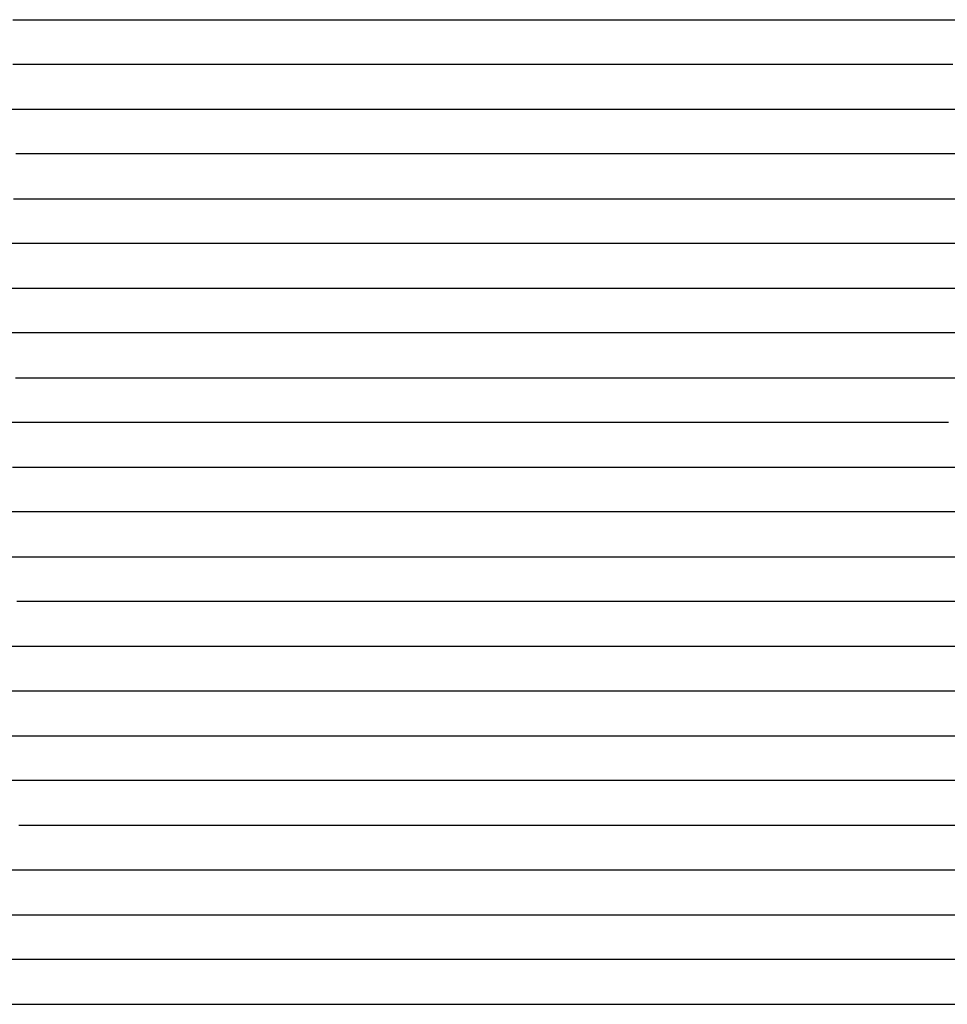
# Model space of a CAD drawing. Extents: x -4 to 4.3, y -2 to 2.5.
# Tile 90 of 108: x 2.74 to 3, y -0.6 to -0.32. Entities that reach past the tile are written whole.
import ezdxf

# ---------------------------------------------------------------- set-up
doc = ezdxf.new("R2010")
doc.units = 0

msp = doc.modelspace()

# ---------------------------------------------------------------- linework, layer by layer
at = {"layer": 'Default', "color": 72, "linetype": 'CONTINUOUS'}
for p, q in [((2.742464, -0.32496, -0.125507), (2.752118, -0.32496, -0.139423)), ((2.752118, -0.32496, -0.139423), (2.756571, -0.32496, -0.145269)), ((2.756571, -0.32496, -0.145269), (2.758797, -0.32496, -0.142723)), ((2.758797, -0.32496, -0.142723), (2.761024, -0.32496, -0.140432)), ((2.761024, -0.32496, -0.140432), (2.771915, -0.32496, -0.131934)), ((2.771915, -0.32496, -0.131934), (2.784234, -0.32496, -0.12611)), ((2.784234, -0.32496, -0.12611), (2.79836, -0.32496, -0.123018)), ((2.79836, -0.32496, -0.123018), (2.813624, -0.32496, -0.121595)), ((2.813624, -0.32496, -0.121595), (2.829181, -0.32496, -0.123634)), ((2.829181, -0.32496, -0.123634), (2.844674, -0.32496, -0.127149)), ((2.844674, -0.32496, -0.127149), (2.859911, -0.32496, -0.134035)), ((2.859911, -0.32496, -0.134035), (2.867031, -0.32496, -0.139242)), ((2.867031, -0.32496, -0.139242), (2.87415, -0.32496, -0.146345)), ((2.87415, -0.32496, -0.146345), (2.885211, -0.32496, -0.153804)), ((2.885211, -0.32496, -0.153804), (2.88845, -0.32496, -0.152519)), ((2.88845, -0.32496, -0.152519), (2.891688, -0.32496, -0.151437)), ((2.891688, -0.32496, -0.151437), (2.898165, -0.32496, -0.149843)), ((2.898165, -0.32496, -0.149843), (2.913338, -0.32496, -0.148853)), ((2.913338, -0.32496, -0.148853), (2.92893, -0.32496, -0.151772)), ((2.92893, -0.32496, -0.151772), (2.944288, -0.32496, -0.159199)), ((2.944288, -0.32496, -0.159199), (2.951321, -0.32496, -0.16444)), ((2.951321, -0.32496, -0.16444), (2.958354, -0.32496, -0.158212)), ((2.958354, -0.32496, -0.158212), (2.970144, -0.32496, -0.14854)), ((2.970144, -0.32496, -0.14854), (2.982224, -0.32496, -0.140101)), ((2.982224, -0.32496, -0.140101), (2.995033, -0.32496, -0.132522)), ((2.995033, -0.32496, -0.132522), (3.008481, -0.32496, -0.125764)), ((2.750599, -0.33746, -0.133163), (2.742541, -0.33746, -0.122196)), ((2.755525, -0.33746, -0.141192), (2.750599, -0.33746, -0.133163)), ((2.757167, -0.33746, -0.143387), (2.755525, -0.33746, -0.141192)), ((2.763734, -0.33746, -0.138038), (2.757167, -0.33746, -0.143387)), ((2.778671, -0.33746, -0.128417), (2.763734, -0.33746, -0.138038)), ((2.794173, -0.33746, -0.123656), (2.778671, -0.33746, -0.128417)), ((2.809744, -0.33746, -0.121694), (2.794173, -0.33746, -0.123656)), ((2.824585, -0.33746, -0.122933), (2.809744, -0.33746, -0.121694)), ((2.838906, -0.33746, -0.127649), (2.824585, -0.33746, -0.122933)), ((2.852172, -0.33746, -0.133437), (2.838906, -0.33746, -0.127649)), ((2.863507, -0.33746, -0.140491), (2.852172, -0.33746, -0.133437)), ((2.871017, -0.33746, -0.147617), (2.863507, -0.33746, -0.140491)), ((2.874772, -0.33746, -0.15234), (2.871017, -0.33746, -0.147617)), ((2.878527, -0.33746, -0.155296), (2.874772, -0.33746, -0.15234)), ((2.894021, -0.33746, -0.150857), (2.878527, -0.33746, -0.155296)), ((2.909542, -0.33746, -0.148828), (2.894021, -0.33746, -0.150857)), ((2.924216, -0.33746, -0.150529), (2.909542, -0.33746, -0.148828)), ((2.937737, -0.33746, -0.155474), (2.924216, -0.33746, -0.150529)), ((2.944002, -0.33746, -0.159103), (2.937737, -0.33746, -0.155474)), ((2.950268, -0.33746, -0.158191), (2.944002, -0.33746, -0.159103)), ((2.976595, -0.33746, -0.13921), (2.950268, -0.33746, -0.158191)), ((2.990555, -0.33746, -0.131114), (2.976595, -0.33746, -0.13921)), ((3.005104, -0.33746, -0.123801), (2.990555, -0.33746, -0.131114)), ((2.734994, -0.34996, -0.110095), (2.745486, -0.34996, -0.122957)), ((2.745486, -0.34996, -0.122957), (2.755362, -0.34996, -0.136793)), ((2.755362, -0.34996, -0.136793), (2.76444, -0.34996, -0.140955)), ((2.76444, -0.34996, -0.140955), (2.767991, -0.34996, -0.137964)), ((2.767991, -0.34996, -0.137964), (2.771542, -0.34996, -0.135407)), ((2.771542, -0.34996, -0.135407), (2.778643, -0.34996, -0.131355)), ((2.778643, -0.34996, -0.131355), (2.792214, -0.34996, -0.126722)), ((2.792214, -0.34996, -0.126722), (2.807002, -0.34996, -0.124512)), ((2.807002, -0.34996, -0.124512), (2.822455, -0.34996, -0.12522)), ((2.822455, -0.34996, -0.12522), (2.838064, -0.34996, -0.130297)), ((2.838064, -0.34996, -0.130297), (2.866138, -0.34996, -0.147812)), ((2.866138, -0.34996, -0.147812), (2.879441, -0.34996, -0.15179)), ((2.879441, -0.34996, -0.15179), (2.894411, -0.34996, -0.153493)), ((2.894411, -0.34996, -0.153493), (2.909936, -0.34996, -0.151475)), ((2.909936, -0.34996, -0.151475), (2.92543, -0.34996, -0.153572)), ((2.92543, -0.34996, -0.153572), (2.940914, -0.34996, -0.156558)), ((2.940914, -0.34996, -0.156558), (2.94475, -0.34996, -0.153789)), ((2.94475, -0.34996, -0.153789), (2.956256, -0.34996, -0.146264)), ((2.956256, -0.34996, -0.146264), (2.982961, -0.34996, -0.131475)), ((2.982961, -0.34996, -0.131475), (2.996643, -0.34996, -0.124514)), ((2.996643, -0.34996, -0.124514), (3.010569, -0.34996, -0.118697)), ((2.763256, -0.36246, -0.144252), (2.743303, -0.36246, -0.11724)), ((2.766843, -0.36246, -0.142503), (2.763256, -0.36246, -0.144252)), ((2.781845, -0.36246, -0.136031), (2.766843, -0.36246, -0.142503)), ((2.797386, -0.36246, -0.131506), (2.781845, -0.36246, -0.136031)), ((2.812833, -0.36246, -0.129901), (2.797386, -0.36246, -0.131506)), ((2.827344, -0.36246, -0.132116), (2.812833, -0.36246, -0.129901)), ((2.856799, -0.36246, -0.144011), (2.827344, -0.36246, -0.132116)), ((2.871415, -0.36246, -0.148314), (2.856799, -0.36246, -0.144011)), ((2.886658, -0.36246, -0.154073), (2.871415, -0.36246, -0.148314)), ((2.902283, -0.36246, -0.157594), (2.886658, -0.36246, -0.154073)), ((2.917572, -0.36246, -0.157638), (2.902283, -0.36246, -0.157594)), ((2.924153, -0.36246, -0.159024), (2.917572, -0.36246, -0.157638)), ((2.930734, -0.36246, -0.155261), (2.924153, -0.36246, -0.159024)), ((2.944332, -0.36246, -0.146559), (2.930734, -0.36246, -0.155261)), ((2.958337, -0.36246, -0.138633), (2.944332, -0.36246, -0.146559)), ((2.972684, -0.36246, -0.131535), (2.958337, -0.36246, -0.138633)), ((3.001946, -0.36246, -0.119235), (2.972684, -0.36246, -0.131535)), ((3.016983, -0.36246, -0.114156), (3.001946, -0.36246, -0.119235)), ((2.742684, -0.37496, -0.110616), (2.75372, -0.37496, -0.123194)), ((2.75372, -0.37496, -0.123194), (2.764026, -0.37496, -0.136497)), ((2.764026, -0.37496, -0.136497), (2.773595, -0.37496, -0.144552)), ((2.773595, -0.37496, -0.144552), (2.776583, -0.37496, -0.143263)), ((2.776583, -0.37496, -0.143263), (2.779571, -0.37496, -0.142175)), ((2.779571, -0.37496, -0.142175), (2.785548, -0.37496, -0.140557)), ((2.785548, -0.37496, -0.140557), (2.80063, -0.37496, -0.138689)), ((2.80063, -0.37496, -0.138689), (2.816136, -0.37496, -0.138674)), ((2.816136, -0.37496, -0.138674), (2.831761, -0.37496, -0.139934)), ((2.831761, -0.37496, -0.139934), (2.847336, -0.37496, -0.144955)), ((2.847336, -0.37496, -0.144955), (2.877417, -0.37496, -0.151718)), ((2.877417, -0.37496, -0.151718), (2.892694, -0.37496, -0.159698)), ((2.892694, -0.37496, -0.159698), (2.906543, -0.37496, -0.163312)), ((2.906543, -0.37496, -0.163312), (2.910323, -0.37496, -0.161207)), ((2.910323, -0.37496, -0.161207), (2.914103, -0.37496, -0.158832)), ((2.914103, -0.37496, -0.158832), (2.934575, -0.37496, -0.14545)), ((2.934575, -0.37496, -0.14545), (2.947751, -0.37496, -0.137999)), ((2.947751, -0.37496, -0.137999), (2.961351, -0.37496, -0.131249)), ((2.961351, -0.37496, -0.131249), (2.989826, -0.37496, -0.120143)), ((2.989826, -0.37496, -0.120143), (3.01936, -0.37496, -0.111291)), ((2.744919, -0.38746, -0.106369), (2.73415, -0.38746, -0.095822)), ((2.755049, -0.38746, -0.117019), (2.744919, -0.38746, -0.106369)), ((2.764503, -0.38746, -0.128119), (2.755049, -0.38746, -0.117019)), ((2.77747, -0.38746, -0.145531), (2.764503, -0.38746, -0.128119)), ((2.779423, -0.38746, -0.148902), (2.77747, -0.38746, -0.145531)), ((2.781375, -0.38746, -0.150501), (2.779423, -0.38746, -0.148902)), ((2.789187, -0.38746, -0.148684), (2.781375, -0.38746, -0.150501)), ((2.804763, -0.38746, -0.148428), (2.789187, -0.38746, -0.148684)), ((2.820187, -0.38746, -0.147207), (2.804763, -0.38746, -0.148428)), ((2.835494, -0.38746, -0.149689), (2.820187, -0.38746, -0.147207)), ((2.851114, -0.38746, -0.152888), (2.835494, -0.38746, -0.149689)), ((2.8661, -0.38746, -0.153279), (2.851114, -0.38746, -0.152888)), ((2.879938, -0.38746, -0.157361), (2.8661, -0.38746, -0.153279)), ((2.886783, -0.38746, -0.160951), (2.879938, -0.38746, -0.157361)), ((2.893628, -0.38746, -0.160057), (2.886783, -0.38746, -0.160951)), ((2.907777, -0.38746, -0.152274), (2.893628, -0.38746, -0.160057)), ((2.921481, -0.38746, -0.145852), (2.907777, -0.38746, -0.152274)), ((2.935617, -0.38746, -0.13811), (2.921481, -0.38746, -0.145852)), ((2.964664, -0.38746, -0.124988), (2.935617, -0.38746, -0.13811)), ((2.979664, -0.38746, -0.119613), (2.964664, -0.38746, -0.124988)), ((3.010247, -0.38746, -0.111198), (2.979664, -0.38746, -0.119613)), ((2.739865, -0.39996, -0.09485), (2.751731, -0.39996, -0.106516)), ((2.751731, -0.39996, -0.106516), (2.762873, -0.39996, -0.118569)), ((2.762873, -0.39996, -0.118569), (2.773479, -0.39996, -0.131302)), ((2.773479, -0.39996, -0.131302), (2.792685, -0.39996, -0.157809)), ((2.792685, -0.39996, -0.157809), (2.797249, -0.39996, -0.158326)), ((2.797249, -0.39996, -0.158326), (2.801812, -0.39996, -0.159289)), ((2.801812, -0.39996, -0.159289), (2.809457, -0.39996, -0.157977)), ((2.809457, -0.39996, -0.157977), (2.817101, -0.39996, -0.156983)), ((2.817101, -0.39996, -0.156983), (2.832596, -0.39996, -0.158698)), ((2.832596, -0.39996, -0.158698), (2.848126, -0.39996, -0.16119)), ((2.848126, -0.39996, -0.16119), (2.863553, -0.39996, -0.160773)), ((2.863553, -0.39996, -0.160773), (2.879173, -0.39996, -0.157199)), ((2.879173, -0.39996, -0.157199), (2.894404, -0.39996, -0.14948)), ((2.894404, -0.39996, -0.14948), (2.922634, -0.39996, -0.137412)), ((2.922634, -0.39996, -0.137412), (2.951595, -0.39996, -0.125602)), ((2.951595, -0.39996, -0.125602), (2.966009, -0.39996, -0.120335)), ((2.966009, -0.39996, -0.120335), (2.980685, -0.39996, -0.115771)), ((2.980685, -0.39996, -0.115771), (2.995605, -0.39996, -0.111868)), ((2.995605, -0.39996, -0.111868), (3.010721, -0.39996, -0.10953)), ((2.74618, -0.41246, -0.095712), (2.735369, -0.41246, -0.085642)), ((2.756486, -0.41246, -0.106468), (2.74618, -0.41246, -0.095712)), ((2.766348, -0.41246, -0.117705), (2.756486, -0.41246, -0.106468)), ((2.775468, -0.41246, -0.128913), (2.766348, -0.41246, -0.117705)), ((2.796597, -0.41246, -0.159979), (2.775468, -0.41246, -0.128913)), ((2.800489, -0.41246, -0.163796), (2.796597, -0.41246, -0.159979)), ((2.808274, -0.41246, -0.161258), (2.800489, -0.41246, -0.163796)), ((2.823851, -0.41246, -0.159928), (2.808274, -0.41246, -0.161258)), ((2.83904, -0.41246, -0.161117), (2.823851, -0.41246, -0.159928)), ((2.853832, -0.41246, -0.157548), (2.83904, -0.41246, -0.161117)), ((2.868101, -0.41246, -0.152691), (2.853832, -0.41246, -0.157548)), ((2.897025, -0.41246, -0.139819), (2.868101, -0.41246, -0.152691)), ((2.911812, -0.41246, -0.134313), (2.897025, -0.41246, -0.139819)), ((2.956501, -0.41246, -0.119548), (2.911812, -0.41246, -0.134313)), ((2.971687, -0.41246, -0.115002), (2.956501, -0.41246, -0.119548)), ((2.987203, -0.41246, -0.111249), (2.971687, -0.41246, -0.115002)), ((3.002827, -0.41246, -0.109387), (2.987203, -0.41246, -0.111249)), ((3.018414, -0.41246, -0.109494), (3.002827, -0.41246, -0.109387)), ((2.743285, -0.42496, -0.089832), (2.755138, -0.42496, -0.102051)), ((2.755138, -0.42496, -0.102051), (2.766017, -0.42496, -0.114744)), ((2.766017, -0.42496, -0.114744), (2.776186, -0.42496, -0.127801)), ((2.776186, -0.42496, -0.127801), (2.785786, -0.42496, -0.141951)), ((2.785786, -0.42496, -0.141951), (2.794559, -0.42496, -0.156173)), ((2.794559, -0.42496, -0.156173), (2.79866, -0.42496, -0.156274)), ((2.79866, -0.42496, -0.156274), (2.8175, -0.42496, -0.149413)), ((2.8175, -0.42496, -0.149413), (2.832166, -0.42496, -0.148707)), ((2.832166, -0.42496, -0.148707), (2.847773, -0.42496, -0.150277)), ((2.847773, -0.42496, -0.150277), (2.863319, -0.42496, -0.143862)), ((2.863319, -0.42496, -0.143862), (2.877732, -0.42496, -0.139961)), ((2.877732, -0.42496, -0.139961), (2.907452, -0.42496, -0.129097)), ((2.907452, -0.42496, -0.129097), (2.937137, -0.42496, -0.120739)), ((2.937137, -0.42496, -0.120739), (2.967399, -0.42496, -0.113115)), ((2.967399, -0.42496, -0.113115), (2.982545, -0.42496, -0.110336)), ((2.982545, -0.42496, -0.110336), (2.997913, -0.42496, -0.109475)), ((2.997913, -0.42496, -0.109475), (3.013514, -0.42496, -0.109948)), ((2.745594, -0.43746, -0.093057), (2.734805, -0.43746, -0.083349)), ((2.755823, -0.43746, -0.103773), (2.745594, -0.43746, -0.093057)), ((2.76546, -0.43746, -0.1149), (2.755823, -0.43746, -0.103773)), ((2.78225, -0.43746, -0.136966), (2.76546, -0.43746, -0.1149)), ((2.786018, -0.43746, -0.143115), (2.78225, -0.43746, -0.136966)), ((2.787903, -0.43746, -0.145722), (2.786018, -0.43746, -0.143115)), ((2.789787, -0.43746, -0.14865), (2.787903, -0.43746, -0.145722)), ((2.820444, -0.43746, -0.140301), (2.789787, -0.43746, -0.14865)), ((2.83599, -0.43746, -0.139119), (2.820444, -0.43746, -0.140301)), ((2.843433, -0.43746, -0.139873), (2.83599, -0.43746, -0.139119)), ((2.850876, -0.43746, -0.140016), (2.843433, -0.43746, -0.139873)), ((2.866022, -0.43746, -0.135184), (2.850876, -0.43746, -0.140016)), ((2.880984, -0.43746, -0.131395), (2.866022, -0.43746, -0.135184)), ((2.895978, -0.43746, -0.126882), (2.880984, -0.43746, -0.131395)), ((2.926381, -0.43746, -0.118478), (2.895978, -0.43746, -0.126882)), ((2.957204, -0.43746, -0.112157), (2.926381, -0.43746, -0.118478)), ((2.972823, -0.43746, -0.110096), (2.957204, -0.43746, -0.112157)), ((2.988428, -0.43746, -0.109666), (2.972823, -0.43746, -0.110096)), ((3.003861, -0.43746, -0.110439), (2.988428, -0.43746, -0.109666)), ((2.742389, -0.44996, -0.092758), (2.753918, -0.44996, -0.1048)), ((2.753918, -0.44996, -0.1048), (2.764723, -0.44996, -0.117612)), ((2.764723, -0.44996, -0.117612), (2.774797, -0.44996, -0.131084)), ((2.774797, -0.44996, -0.131084), (2.784154, -0.44996, -0.145123)), ((2.784154, -0.44996, -0.145123), (2.788487, -0.44996, -0.148999)), ((2.788487, -0.44996, -0.148999), (2.790653, -0.44996, -0.147281)), ((2.790653, -0.44996, -0.147281), (2.792819, -0.44996, -0.145716)), ((2.792819, -0.44996, -0.145716), (2.805487, -0.44996, -0.138989)), ((2.805487, -0.44996, -0.138989), (2.819286, -0.44996, -0.133585)), ((2.819286, -0.44996, -0.133585), (2.833835, -0.44996, -0.131383)), ((2.833835, -0.44996, -0.131383), (2.849284, -0.44996, -0.131687)), ((2.849284, -0.44996, -0.131687), (2.864906, -0.44996, -0.12892)), ((2.864906, -0.44996, -0.12892), (2.925857, -0.44996, -0.114483)), ((2.925857, -0.44996, -0.114483), (2.941107, -0.44996, -0.112165)), ((2.941107, -0.44996, -0.112165), (2.972097, -0.44996, -0.109351)), ((2.972097, -0.44996, -0.109351), (2.987674, -0.44996, -0.110304)), ((2.987674, -0.44996, -0.110304), (3.00327, -0.44996, -0.112351)), ((3.00327, -0.44996, -0.112351), (3.033919, -0.44996, -0.120555)), ((2.747369, -0.46246, -0.101221), (2.736999, -0.46246, -0.090637)), ((2.75718, -0.46246, -0.112278), (2.747369, -0.46246, -0.101221)), ((2.766387, -0.46246, -0.123691), (2.75718, -0.46246, -0.112278)), ((2.781675, -0.46246, -0.145248), (2.766387, -0.46246, -0.123691)), ((2.788129, -0.46246, -0.145051), (2.781675, -0.46246, -0.145248)), ((2.802332, -0.46246, -0.135363), (2.788129, -0.46246, -0.145051)), ((2.817628, -0.46246, -0.128348), (2.802332, -0.46246, -0.135363)), ((2.833244, -0.46246, -0.125093), (2.817628, -0.46246, -0.128348)), ((2.848776, -0.46246, -0.124571), (2.833244, -0.46246, -0.125093)), ((2.864086, -0.46246, -0.122895), (2.848776, -0.46246, -0.124571)), ((2.910317, -0.46246, -0.114091), (2.864086, -0.46246, -0.122895)), ((2.941486, -0.46246, -0.110576), (2.910317, -0.46246, -0.114091)), ((2.957106, -0.46246, -0.110025), (2.941486, -0.46246, -0.110576)), ((2.972688, -0.46246, -0.1104), (2.957106, -0.46246, -0.110025)), ((2.987801, -0.46246, -0.111525), (2.972688, -0.46246, -0.1104)), ((3.017615, -0.46246, -0.119621), (2.987801, -0.46246, -0.111525)), ((2.733839, -0.47496, -0.090359), (2.745514, -0.47496, -0.102206)), ((2.745514, -0.47496, -0.102206), (2.756481, -0.47496, -0.114848)), ((2.756481, -0.47496, -0.114848), (2.766721, -0.47496, -0.128182)), ((2.766721, -0.47496, -0.128182), (2.776237, -0.47496, -0.142134)), ((2.776237, -0.47496, -0.142134), (2.780639, -0.47496, -0.146302)), ((2.780639, -0.47496, -0.146302), (2.78284, -0.47496, -0.144561)), ((2.78284, -0.47496, -0.144561), (2.785041, -0.47496, -0.142976)), ((2.785041, -0.47496, -0.142976), (2.797723, -0.47496, -0.134632)), ((2.797723, -0.47496, -0.134632), (2.810776, -0.47496, -0.127471)), ((2.810776, -0.47496, -0.127471), (2.824474, -0.47496, -0.12212)), ((2.824474, -0.47496, -0.12212), (2.839028, -0.47496, -0.119493)), ((2.839028, -0.47496, -0.119493), (2.854405, -0.47496, -0.118479)), ((2.854405, -0.47496, -0.118479), (2.869996, -0.47496, -0.116623)), ((2.869996, -0.47496, -0.116623), (2.885511, -0.47496, -0.114137)), ((2.885511, -0.47496, -0.114137), (2.916469, -0.47496, -0.111123)), ((2.916469, -0.47496, -0.111123), (2.94766, -0.47496, -0.110811)), ((2.94766, -0.47496, -0.110811), (2.978874, -0.47496, -0.113421)), ((2.978874, -0.47496, -0.113421), (2.994421, -0.47496, -0.11592)), ((2.994421, -0.47496, -0.11592), (3.024619, -0.47496, -0.126772)), ((2.753319, -0.48746, -0.114537), (2.743655, -0.48746, -0.103519)), ((2.762281, -0.48746, -0.125923), (2.753319, -0.48746, -0.114537)), ((2.774233, -0.48746, -0.143264), (2.762281, -0.48746, -0.125923)), ((2.777558, -0.48746, -0.14433), (2.774233, -0.48746, -0.143264)), ((2.784207, -0.48746, -0.1397), (2.777558, -0.48746, -0.14433)), ((2.798146, -0.48746, -0.131101), (2.784207, -0.48746, -0.1397)), ((2.812731, -0.48746, -0.123714), (2.798146, -0.48746, -0.131101)), ((2.827929, -0.48746, -0.117874), (2.812731, -0.48746, -0.123714)), ((2.843539, -0.48746, -0.114147), (2.827929, -0.48746, -0.117874)), ((2.859085, -0.48746, -0.113469), (2.843539, -0.48746, -0.114147)), ((2.874685, -0.48746, -0.111887), (2.859085, -0.48746, -0.113469)), ((2.89031, -0.48746, -0.111004), (2.874685, -0.48746, -0.111887)), ((2.921513, -0.48746, -0.111263), (2.89031, -0.48746, -0.111004)), ((2.937043, -0.48746, -0.112433), (2.921513, -0.48746, -0.111263)), ((2.952518, -0.48746, -0.114154), (2.937043, -0.48746, -0.112433)), ((2.998092, -0.48746, -0.120822), (2.952518, -0.48746, -0.114154)), ((3.012261, -0.48746, -0.12601), (2.998092, -0.48746, -0.120822)), ((2.734094, -0.49996, -0.096689), (2.745468, -0.49996, -0.108875)), ((2.745468, -0.49996, -0.108875), (2.756128, -0.49996, -0.121846)), ((2.756128, -0.49996, -0.121846), (2.76605, -0.49996, -0.135516)), ((2.76605, -0.49996, -0.135516), (2.775227, -0.49996, -0.142788)), ((2.775227, -0.49996, -0.142788), (2.787474, -0.49996, -0.134303)), ((2.787474, -0.49996, -0.134303), (2.800283, -0.49996, -0.126908)), ((2.800283, -0.49996, -0.126908), (2.813815, -0.49996, -0.120698)), ((2.813815, -0.49996, -0.120698), (2.828016, -0.49996, -0.115177)), ((2.828016, -0.49996, -0.115177), (2.842579, -0.49996, -0.111641)), ((2.842579, -0.49996, -0.111641), (2.857763, -0.49996, -0.109893)), ((2.857763, -0.49996, -0.109893), (2.88891, -0.49996, -0.110315)), ((2.88891, -0.49996, -0.110315), (2.904531, -0.49996, -0.11111)), ((2.904531, -0.49996, -0.11111), (2.9664, -0.49996, -0.121091)), ((2.9664, -0.49996, -0.121091), (2.981835, -0.49996, -0.123847)), ((2.981835, -0.49996, -0.123847), (2.997217, -0.49996, -0.126026)), ((2.997217, -0.49996, -0.126026), (3.012687, -0.49996, -0.130322)), ((2.748605, -0.51246, -0.116428), (2.739047, -0.51246, -0.105274)), ((2.757587, -0.51246, -0.128042), (2.748605, -0.51246, -0.116428)), ((2.767062, -0.51246, -0.141878), (2.757587, -0.51246, -0.128042)), ((2.770221, -0.51246, -0.14451), (2.767062, -0.51246, -0.141878)), ((2.783632, -0.51246, -0.13475), (2.770221, -0.51246, -0.14451)), ((2.797736, -0.51246, -0.126319), (2.783632, -0.51246, -0.13475)), ((2.812333, -0.51246, -0.119358), (2.797736, -0.51246, -0.126319)), ((2.827533, -0.51246, -0.113557), (2.812333, -0.51246, -0.119358)), ((2.843118, -0.51246, -0.109841), (2.827533, -0.51246, -0.113557)), ((2.858733, -0.51246, -0.10873), (2.843118, -0.51246, -0.109841)), ((2.874269, -0.51246, -0.109278), (2.858733, -0.51246, -0.10873)), ((2.889719, -0.51246, -0.110941), (2.874269, -0.51246, -0.109278)), ((2.904925, -0.51246, -0.113233), (2.889719, -0.51246, -0.110941)), ((2.935331, -0.51246, -0.120806), (2.904925, -0.51246, -0.113233)), ((2.981425, -0.51246, -0.130279), (2.935331, -0.51246, -0.120806)), ((2.996684, -0.51246, -0.132453), (2.981425, -0.51246, -0.130279)), ((3.011354, -0.51246, -0.135687), (2.996684, -0.51246, -0.132453)), ((2.733525, -0.52496, -0.102797), (2.744505, -0.52496, -0.115157)), ((2.744505, -0.52496, -0.115157), (2.754881, -0.52496, -0.12844)), ((2.754881, -0.52496, -0.12844), (2.764501, -0.52496, -0.142505)), ((2.764501, -0.52496, -0.142505), (2.768911, -0.52496, -0.14275)), ((2.768911, -0.52496, -0.14275), (2.78606, -0.52496, -0.131161)), ((2.78606, -0.52496, -0.131161), (2.799078, -0.52496, -0.123981)), ((2.799078, -0.52496, -0.123981), (2.812759, -0.52496, -0.117841)), ((2.812759, -0.52496, -0.117841), (2.827015, -0.52496, -0.112856)), ((2.827015, -0.52496, -0.112856), (2.841764, -0.52496, -0.109159)), ((2.841764, -0.52496, -0.109159), (2.85692, -0.52496, -0.108693)), ((2.85692, -0.52496, -0.108693), (2.872538, -0.52496, -0.11055)), ((2.872538, -0.52496, -0.11055), (2.888053, -0.52496, -0.113095)), ((2.888053, -0.52496, -0.113095), (2.918693, -0.52496, -0.120584)), ((2.918693, -0.52496, -0.120584), (2.948715, -0.52496, -0.130061)), ((2.948715, -0.52496, -0.130061), (2.99396, -0.52496, -0.140918)), ((2.99396, -0.52496, -0.140918), (3.009205, -0.52496, -0.142789)), ((2.750026, -0.53746, -0.126063), (2.740959, -0.53746, -0.114581)), ((2.758242, -0.53746, -0.137593), (2.750026, -0.53746, -0.126063)), ((2.759879, -0.53746, -0.140241), (2.758242, -0.53746, -0.137593)), ((2.761516, -0.53746, -0.143233), (2.759879, -0.53746, -0.140241)), ((2.76479, -0.53746, -0.143766), (2.761516, -0.53746, -0.143233)), ((2.771339, -0.53746, -0.139036), (2.76479, -0.53746, -0.143766)), ((2.785068, -0.53746, -0.130103), (2.771339, -0.53746, -0.139036)), ((2.799445, -0.53746, -0.12229), (2.785068, -0.53746, -0.130103)), ((2.814482, -0.53746, -0.11589), (2.799445, -0.53746, -0.12229)), ((2.830012, -0.53746, -0.111508), (2.814482, -0.53746, -0.11589)), ((2.84561, -0.53746, -0.109781), (2.830012, -0.53746, -0.111508)), ((2.860906, -0.53746, -0.110694), (2.84561, -0.53746, -0.109781)), ((2.876089, -0.53746, -0.113858), (2.860906, -0.53746, -0.110694)), ((2.906043, -0.53746, -0.121618), (2.876089, -0.53746, -0.113858)), ((2.92073, -0.53746, -0.126292), (2.906043, -0.53746, -0.121618)), ((2.935158, -0.53746, -0.131529), (2.92073, -0.53746, -0.126292)), ((2.950119, -0.53746, -0.137748), (2.935158, -0.53746, -0.131529)), ((2.995674, -0.53746, -0.151274), (2.950119, -0.53746, -0.137748)), ((3.010873, -0.53746, -0.152402), (2.995674, -0.53746, -0.151274)), ((2.74422, -0.54996, -0.122847), (2.7539, -0.54996, -0.136298)), ((2.7539, -0.54996, -0.136298), (2.763027, -0.54996, -0.143591)), ((2.763027, -0.54996, -0.143591), (2.766079, -0.54996, -0.141028)), ((2.766079, -0.54996, -0.141028), (2.76913, -0.54996, -0.138775)), ((2.76913, -0.54996, -0.138775), (2.775234, -0.54996, -0.134716)), ((2.775234, -0.54996, -0.134716), (2.788244, -0.54996, -0.126777)), ((2.788244, -0.54996, -0.126777), (2.801582, -0.54996, -0.120094)), ((2.801582, -0.54996, -0.120094), (2.815552, -0.54996, -0.114665)), ((2.815552, -0.54996, -0.114665), (2.830116, -0.54996, -0.111856)), ((2.830116, -0.54996, -0.111856), (2.845458, -0.54996, -0.110889)), ((2.845458, -0.54996, -0.110889), (2.861052, -0.54996, -0.113664)), ((2.861052, -0.54996, -0.113664), (2.891531, -0.54996, -0.122088)), ((2.891531, -0.54996, -0.122088), (2.906554, -0.54996, -0.126775)), ((2.906554, -0.54996, -0.126775), (2.936068, -0.54996, -0.138619)), ((2.936068, -0.54996, -0.138619), (2.964647, -0.54996, -0.151729)), ((2.964647, -0.54996, -0.151729), (2.993608, -0.54996, -0.162472)), ((2.993608, -0.54996, -0.162472), (3.000889, -0.54996, -0.162018)), ((3.000889, -0.54996, -0.162018), (3.008171, -0.54996, -0.162768)), ((2.751151, -0.56246, -0.133916), (2.739639, -0.56246, -0.118167)), ((2.75307, -0.56246, -0.137015), (2.751151, -0.56246, -0.133916)), ((2.754989, -0.56246, -0.14059), (2.75307, -0.56246, -0.137015)), ((2.768156, -0.56246, -0.138084), (2.754989, -0.56246, -0.14059)), ((2.782039, -0.56246, -0.129215), (2.768156, -0.56246, -0.138084)), ((2.796561, -0.56246, -0.121715), (2.782039, -0.56246, -0.129215)), ((2.811858, -0.56246, -0.115641), (2.796561, -0.56246, -0.121715)), ((2.827482, -0.56246, -0.112387), (2.811858, -0.56246, -0.115641)), ((2.842793, -0.56246, -0.112523), (2.827482, -0.56246, -0.112387)), ((2.857629, -0.56246, -0.115543), (2.842793, -0.56246, -0.112523)), ((2.872367, -0.56246, -0.120413), (2.857629, -0.56246, -0.115543)), ((2.915742, -0.56246, -0.13646), (2.872367, -0.56246, -0.120413)), ((2.92959, -0.56246, -0.142929), (2.915742, -0.56246, -0.13646)), ((2.943172, -0.56246, -0.150028), (2.92959, -0.56246, -0.142929)), ((2.960285, -0.56246, -0.159864), (2.943172, -0.56246, -0.150028)), ((2.963981, -0.56246, -0.162365), (2.960285, -0.56246, -0.159864)), ((2.971373, -0.56246, -0.158275), (2.963981, -0.56246, -0.162365)), ((2.986898, -0.56246, -0.152963), (2.971373, -0.56246, -0.158275)), ((3.002228, -0.56246, -0.151222), (2.986898, -0.56246, -0.152963)), ((3.016431, -0.56246, -0.15402), (3.002228, -0.56246, -0.151222)), ((2.7417, -0.57496, -0.122651), (2.751458, -0.57496, -0.1365)), ((2.751458, -0.57496, -0.1365), (2.760457, -0.57496, -0.1422)), ((2.760457, -0.57496, -0.1422), (2.763757, -0.57496, -0.139972)), ((2.763757, -0.57496, -0.139972), (2.767057, -0.57496, -0.137399)), ((2.767057, -0.57496, -0.137399), (2.773658, -0.57496, -0.133068)), ((2.773658, -0.57496, -0.133068), (2.786721, -0.57496, -0.125542)), ((2.786721, -0.57496, -0.125542), (2.800259, -0.57496, -0.119261)), ((2.800259, -0.57496, -0.119261), (2.814433, -0.57496, -0.114714)), ((2.814433, -0.57496, -0.114714), (2.829311, -0.57496, -0.113462)), ((2.829311, -0.57496, -0.113462), (2.844881, -0.57496, -0.115401)), ((2.844881, -0.57496, -0.115401), (2.860387, -0.57496, -0.119803)), ((2.860387, -0.57496, -0.119803), (2.875417, -0.57496, -0.125574)), ((2.875417, -0.57496, -0.125574), (2.918535, -0.57496, -0.14525)), ((2.918535, -0.57496, -0.14525), (2.932646, -0.57496, -0.152898)), ((2.932646, -0.57496, -0.152898), (2.946383, -0.57496, -0.161153)), ((2.946383, -0.57496, -0.161153), (2.959776, -0.57496, -0.153934)), ((2.959776, -0.57496, -0.153934), (2.973624, -0.57496, -0.147399)), ((2.973624, -0.57496, -0.147399), (2.987755, -0.57496, -0.143456)), ((2.987755, -0.57496, -0.143456), (3.002805, -0.57496, -0.14208)), ((3.002805, -0.57496, -0.14208), (3.018365, -0.57496, -0.145329)), ((2.750932, -0.58746, -0.137844), (2.737848, -0.58746, -0.119822)), ((2.752801, -0.58746, -0.140862), (2.750932, -0.58746, -0.137844)), ((2.76597, -0.58746, -0.13687), (2.752801, -0.58746, -0.140862)), ((2.77998, -0.58746, -0.127923), (2.76597, -0.58746, -0.13687)), ((2.795025, -0.58746, -0.120494), (2.77998, -0.58746, -0.127923)), ((2.810634, -0.58746, -0.11612), (2.795025, -0.58746, -0.120494)), ((2.826167, -0.58746, -0.115419), (2.810634, -0.58746, -0.11612)), ((2.841009, -0.58746, -0.117043), (2.826167, -0.58746, -0.115419)), ((2.855434, -0.58746, -0.12179), (2.841009, -0.58746, -0.117043)), ((2.883353, -0.58746, -0.133905), (2.855434, -0.58746, -0.12179)), ((2.921845, -0.58746, -0.155863), (2.883353, -0.58746, -0.133905)), ((2.925672, -0.58746, -0.15829), (2.921845, -0.58746, -0.155863)), ((2.939496, -0.58746, -0.155467), (2.925672, -0.58746, -0.15829)), ((2.953706, -0.58746, -0.147981), (2.939496, -0.58746, -0.155467)), ((2.968639, -0.58746, -0.141153), (2.953706, -0.58746, -0.147981)), ((2.984111, -0.58746, -0.136388), (2.968639, -0.58746, -0.141153)), ((2.999604, -0.58746, -0.134209), (2.984111, -0.58746, -0.136388)), ((3.014648, -0.58746, -0.136182), (2.999604, -0.58746, -0.134209)), ((2.738634, -0.59996, -0.122536), (2.748444, -0.59996, -0.136445)), ((2.748444, -0.59996, -0.136445), (2.757449, -0.59996, -0.141547)), ((2.757449, -0.59996, -0.141547), (2.760848, -0.59996, -0.138957)), ((2.760848, -0.59996, -0.138957), (2.771044, -0.59996, -0.132088)), ((2.771044, -0.59996, -0.132088), (2.783965, -0.59996, -0.124686)), ((2.783965, -0.59996, -0.124686), (2.797523, -0.59996, -0.119735)), ((2.797523, -0.59996, -0.119735), (2.8122, -0.59996, -0.117391)), ((2.8122, -0.59996, -0.117391), (2.827629, -0.59996, -0.117484)), ((2.827629, -0.59996, -0.117484), (2.843254, -0.59996, -0.121457)), ((2.843254, -0.59996, -0.121457), (2.858397, -0.59996, -0.127193)), ((2.858397, -0.59996, -0.127193), (2.873009, -0.59996, -0.134176)), ((2.873009, -0.59996, -0.134176), (2.887107, -0.59996, -0.141812)), ((2.887107, -0.59996, -0.141812), (2.900846, -0.59996, -0.150465)), ((2.900846, -0.59996, -0.150465), (2.914067, -0.59996, -0.159982)), ((2.914067, -0.59996, -0.159982), (2.917238, -0.59996, -0.158828)), ((2.917238, -0.59996, -0.158828), (2.926749, -0.59996, -0.153162)), ((2.926749, -0.59996, -0.153162), (2.940258, -0.59996, -0.147088)), ((2.940258, -0.59996, -0.147088), (2.954509, -0.59996, -0.139891)), ((2.954509, -0.59996, -0.139891), (2.968456, -0.59996, -0.134144)), ((2.968456, -0.59996, -0.134144), (2.982903, -0.59996, -0.130923)), ((2.982903, -0.59996, -0.130923), (2.998153, -0.59996, -0.129297)), ((2.998153, -0.59996, -0.129297), (3.01369, -0.59996, -0.129925))]:
    msp.add_line(p, q, dxfattribs=at)

doc.saveas('drawing.dxf')
